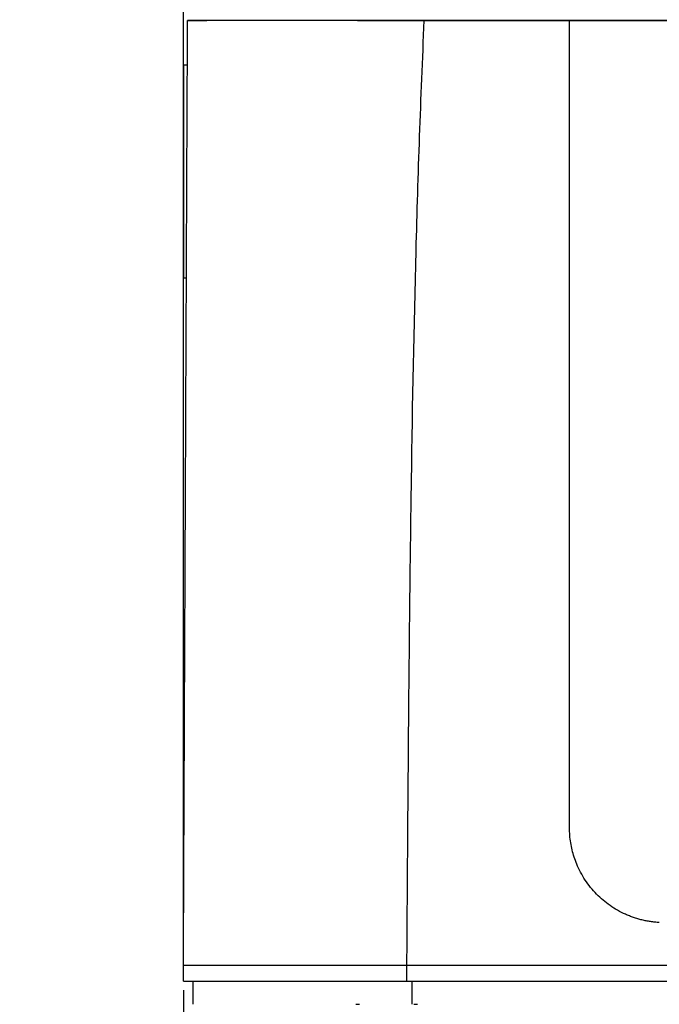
# Model space of a CAD drawing. Header units: millimetres. Extents: x 0 to 864, y 0 to 559.
# Tile 9 of 56: x 92 to 125, y 172 to 223. Entities that reach past the tile are written whole.
import ezdxf

# ---------------------------------------------------------------- set-up
doc = ezdxf.new("R2010")
doc.units = ezdxf.units.MM
doc.layers.add('DIMENSIONS', color=140, linetype='Continuous', lineweight=25)
doc.styles.add('SLDTEXTSTYLE0', font='TXT', dxfattribs={"width": 0.75})
doc.dimstyles.new('SLDDIMSTYLE0', dxfattribs={"dimtxt": 6, "dimasz": 6, "dimexe": 0, "dimexo": 0.0625, "dimgap": 1.5, "dimtad": 0, "dimtih": 1, "dimtoh": 1, "dimdec": 1, "dimrnd": 1e-09, "dimzin": 4, "dimdsep": 46, "dimtxsty": 'SLDTEXTSTYLE0', "dimsah": 1, "dimcen": 0.09, "dimadec": 0, "dimazin": 1, "dimtfac": 1, "dimtdec": 1, "dimtofl": 0, "dimtmove": 0, "dimatfit": 3, "dimfxl": 0, "dimfrac": 2, "dimtolj": 1, "dimtzin": 12, "dimarcsym": 0})
doc.dimstyles.new('SLDDIMSTYLE2', dxfattribs={"dimtxt": 6, "dimasz": 6, "dimexe": 0, "dimexo": 0.0625, "dimgap": 1.5, "dimtad": 0, "dimtih": 1, "dimtoh": 1, "dimdec": 1, "dimrnd": 1e-09, "dimzin": 12, "dimdsep": 46, "dimtxsty": 'SLDTEXTSTYLE0', "dimsah": 1, "dimcen": 0.09, "dimadec": 0, "dimazin": 3, "dimtfac": 1, "dimtdec": 1, "dimtmove": 0, "dimatfit": 0, "dimfxl": 0, "dimfrac": 2, "dimtolj": 1, "dimtzin": 12, "dimarcsym": 0})

# ---------------------------------------------------------------- blocks, each defined once
blk = doc.blocks.new('_D')
at = {"layer": 'DIMENSIONS'}
for p, q in [((100.536, 232.223), (73.048, 232.223)), ((76.223, 232.223), (76.223, 194.583)), ((68.465, 185.606), (66.636, 185.606)), ((66.636, 185.606), (66.636, 176.081)), ((83.981, 185.606), (85.809, 185.606)), ((85.809, 185.606), (85.809, 176.081)), ((66.636, 176.081), (68.465, 176.081)), ((85.809, 176.081), (83.981, 176.081)), ((76.223, 137.223), (76.223, 174.863)), ((115.479, 137.223), (73.048, 137.223))]:
    blk.add_line(p, q, dxfattribs=at)
for points in [[(76.223, 232.223), (75.3, 226.223), (77.146, 226.223)], [(76.223, 137.223), (77.146, 143.223), (75.3, 143.223)]]:
    blk.add_solid(points, dxfattribs=at)
at = {"layer": 'DIMENSIONS', "char_height": 6, "attachment_point": 1, "style": 'SLDTEXTSTYLE0'}
for s, insert in [('95.0', (68.465, 194.559)), ('3.74', (68.465, 183.816))]:
    blk.add_mtext(s, dxfattribs=dict(at, insert=insert))
blk = doc.blocks.new('_D_2')
at = {"layer": 'DIMENSIONS'}
for p, q in [((103.149, 289.223), (43.656, 289.223)), ((46.831, 289.223), (46.831, 223.083)), ((39.073, 214.106), (37.245, 214.106)), ((37.245, 214.106), (37.245, 204.581)), ((54.59, 214.106), (56.418, 214.106)), ((56.418, 214.106), (56.418, 204.581)), ((37.245, 204.581), (39.073, 204.581)), ((56.418, 204.581), (54.59, 204.581)), ((46.831, 137.223), (46.831, 203.363)), ((115.479, 137.223), (43.656, 137.223))]:
    blk.add_line(p, q, dxfattribs=at)
for points in [[(46.831, 289.223), (45.908, 283.223), (47.754, 283.223)], [(46.831, 137.223), (47.754, 143.223), (45.908, 143.223)]]:
    blk.add_solid(points, dxfattribs=at)
at = {"layer": 'DIMENSIONS', "char_height": 6, "attachment_point": 1, "style": 'SLDTEXTSTYLE0'}
for s, insert in [('152.0', (36.856, 223.059)), ('5.98', (39.073, 212.316))]:
    blk.add_mtext(s, dxfattribs=dict(at, insert=insert))
blk = doc.blocks.new('_D_3')
at = {"layer": 'DIMENSIONS'}
for p, q in [((100.64, 172.453), (100.64, 111.398)), ((202.64, 172.453), (202.64, 111.398)), ((143.882, 115.456), (142.053, 115.456)), ((142.053, 115.456), (142.053, 105.931)), ((159.398, 115.456), (161.226, 115.456)), ((161.226, 115.456), (161.226, 105.931)), ((100.64, 114.573), (139.009, 114.573)), ((202.64, 114.573), (164.271, 114.573)), ((142.053, 105.931), (143.882, 105.931)), ((161.226, 105.931), (159.398, 105.931))]:
    blk.add_line(p, q, dxfattribs=at)
for points in [[(100.64, 114.573), (106.64, 113.65), (106.64, 115.496)], [(202.64, 114.573), (196.64, 115.496), (196.64, 113.65)]]:
    blk.add_solid(points, dxfattribs=at)
at = {"layer": 'DIMENSIONS', "char_height": 6, "attachment_point": 1, "style": 'SLDTEXTSTYLE0'}
for s, insert in [('102.0', (141.665, 124.409)), ('4.02', (143.882, 113.666))]:
    blk.add_mtext(s, dxfattribs=dict(at, insert=insert))
blk = doc.blocks.new('_D_6')
at = {"layer": 'DIMENSIONS'}
for p, q in [((100.64, 174.993), (100.64, 314.552)), ((101.719, 282.293), (101.719, 314.552)), ((67.918, 312.26), (66.09, 312.26)), ((66.09, 312.26), (66.09, 302.735)), ((83.435, 312.26), (85.263, 312.26)), ((85.263, 312.26), (85.263, 302.735)), ((100.64, 311.377), (88.307, 311.377)), ((101.719, 311.377), (113.257, 311.377)), ((66.09, 302.735), (67.918, 302.735)), ((85.263, 302.735), (83.435, 302.735))]:
    blk.add_line(p, q, dxfattribs=at)
for points in [[(100.64, 311.377), (94.64, 312.3), (94.64, 310.454)], [(101.719, 311.377), (107.719, 310.454), (107.719, 312.3)]]:
    blk.add_solid(points, dxfattribs=at)
at = {"layer": 'DIMENSIONS', "char_height": 6, "attachment_point": 1, "style": 'SLDTEXTSTYLE0'}
for s, insert in [('1.1', (70.135, 321.213)), ('0.04', (67.918, 310.469))]:
    blk.add_mtext(s, dxfattribs=dict(at, insert=insert))

msp = doc.modelspace()

# ---------------------------------------------------------------- linework, layer by layer
for p, q in [((109.638, 222.623), (147.887, 222.623)), ((100.843, 220.323), (100.64, 220.323)), ((100.64, 220.323), (100.64, 209.323)), ((100.64, 209.323), (100.795, 209.323)), ((100.64, 172.923), (100.64, 173.723)), ((112.2, 172.923), (112.2, 173.723)), ((101.14, 171.723), (101.14, 172.923)), ((112.462, 172.923), (112.462, 171.723)), ((112.559, 171.723), (112.74, 171.723))]:
    msp.add_line(p, q)
for points, knots in [([(100.64, 173.723), (100.644, 174.577), (100.651, 176.264), (100.662, 178.763), (100.672, 181.198), (100.683, 183.569), (100.699, 187.169), (100.719, 191.947), (100.746, 197.996), (100.772, 204.014), (100.794, 209.106), (100.812, 213.203), (100.826, 216.337), (100.84, 219.479), (100.849, 221.574), (100.853, 222.623)], [0, 0, 0, 0, 0.0523014, 0.1032991, 0.1529937, 0.2013863, 0.2484776, 0.3734813, 0.4940355, 0.6191354, 0.7425466, 0.8066246, 0.8708896, 0.9353465, 1, 1, 1, 1]), ([(105.766, 222.623), (104.89, 222.623), (104.121, 222.623), (103.133, 222.623), (102.831, 222.623), (102.286, 222.623), (102.044, 222.623), (101.427, 222.623), (101.157, 222.623), (100.939, 222.623), (100.897, 222.623), (100.854, 222.623), (100.853, 222.623), (100.853, 222.623)], [0, 0, 0, 0, 0.25, 0.25, 0.375, 0.375, 0.5, 0.5, 0.75, 0.75, 0.875, 0.875, 1, 1, 1, 1]), ([(100.853, 222.623), (100.853, 222.623), (100.855, 222.623), (100.931, 222.623), (101.004, 222.623), (101.127, 222.623)], [0, 0, 0, 0, 0.5, 0.5, 1, 1, 1, 1]), ([(112.2, 173.723), (112.23, 178.216), (112.261, 182.506), (112.334, 190.836), (112.378, 194.877), (112.496, 202.847), (112.572, 206.777), (112.781, 214.655), (112.916, 218.603), (113.099, 222.623)], [0, 0, 0, 0, 0.25, 0.25, 0.5, 0.5, 0.75, 0.75, 1, 1, 1, 1]), ([(120.613, 180.851), (120.613, 181.54), (120.612, 182.907), (120.612, 184.941), (120.611, 186.944), (120.611, 188.915), (120.611, 190.855), (120.611, 192.765), (120.612, 194.646), (120.612, 196.498), (120.613, 198.322), (120.613, 200.118), (120.614, 201.887), (120.615, 203.629), (120.615, 205.345), (120.616, 207.036), (120.617, 208.701), (120.617, 210.341), (120.617, 211.957), (120.618, 213.549), (120.618, 215.118), (120.617, 216.663), (120.617, 218.185), (120.616, 219.684), (120.615, 221.161), (120.613, 222.138), (120.613, 222.623)], [0, 0, 0, 0, 0.049237, 0.097701, 0.145411, 0.192384, 0.238639, 0.284193, 0.329061, 0.373261, 0.416807, 0.459713, 0.501993, 0.543662, 0.584731, 0.625212, 0.665118, 0.704459, 0.743246, 0.781488, 0.819196, 0.856377, 0.89304, 0.929194, 0.964845, 1, 1, 1, 1]), ([(182.613, 222.622), (180.13, 222.622), (177.618, 222.622), (172.545, 222.622), (169.985, 222.622), (164.811, 222.622), (162.199, 222.622), (158.239, 222.622), (156.911, 222.622), (154.265, 222.622), (152.945, 222.622), (148.991, 222.622), (146.364, 222.622), (141.132, 222.623), (138.527, 222.623), (134.638, 222.623), (133.344, 222.623), (130.762, 222.623), (129.472, 222.623), (125.628, 222.623), (123.1, 222.623), (120.613, 222.623)], [0, 0, 0, 0, 0.125, 0.125, 0.25, 0.25, 0.375, 0.375, 0.4375, 0.4375, 0.5, 0.5, 0.625, 0.625, 0.75, 0.75, 0.8125, 0.8125, 0.875, 0.875, 1, 1, 1, 1]), ([(125.256, 175.957), (125.18, 175.962), (125.028, 175.972), (124.802, 176), (124.579, 176.038), (124.358, 176.086), (124.14, 176.144), (123.925, 176.213), (123.712, 176.292), (123.292, 176.469), (122.694, 176.806), (121.989, 177.405), (121.4, 178.129), (121.044, 178.803), (120.847, 179.338), (120.742, 179.708), (120.668, 180.084), (120.622, 180.465), (120.616, 180.722), (120.613, 180.851)], [0, 0, 0, 0, 0.031506, 0.062828, 0.094024, 0.125152, 0.156271, 0.18744, 0.218717, 0.25016, 0.375773, 0.499994, 0.625876, 0.749865, 0.800602, 0.850633, 0.900306, 0.949976, 1, 1, 1, 1]), ([(112.2, 173.723), (111.359, 173.723), (110.528, 173.723), (108.898, 173.723), (108.099, 173.723), (106.57, 173.723), (105.839, 173.723), (104.491, 173.723), (103.874, 173.723), (102.792, 173.723), (102.329, 173.723), (101.577, 173.723), (101.29, 173.723), (100.883, 173.723), (100.765, 173.723), (100.643, 173.723), (100.64, 173.723), (100.64, 173.723)], [0, 0, 0, 0, 0.125, 0.125, 0.25, 0.25, 0.375, 0.375, 0.5, 0.5, 0.625, 0.625, 0.75, 0.75, 0.875, 0.875, 1, 1, 1, 1]), ([(100.64, 172.923), (100.64, 172.923), (100.643, 172.923), (100.765, 172.923), (100.883, 172.923), (101.29, 172.923), (101.577, 172.923), (102.329, 172.923), (102.792, 172.923), (103.874, 172.923), (104.491, 172.923), (105.839, 172.923), (106.57, 172.923), (108.099, 172.923), (108.898, 172.923), (110.528, 172.923), (111.359, 172.923), (112.2, 172.923)], [0, 0, 0, 0, 0.125, 0.125, 0.25, 0.25, 0.375, 0.375, 0.5, 0.5, 0.625, 0.625, 0.75, 0.75, 0.875, 0.875, 1, 1, 1, 1]), ([(109.559, 171.723), (109.566, 171.723), (109.727, 171.723), (109.734, 171.723), (109.74, 171.723)], [0, 0, 0, 0, 0.044392, 1, 1, 1, 1])]:
    msp.add_open_spline(points, degree=3, knots=knots)
for points in [[(101.127, 222.623), (101.293, 222.623), (101.539, 222.623), (101.848, 222.623)], [(106.553, 222.623), (106.283, 222.623), (106.02, 222.623), (105.766, 222.623)], [(110.361, 222.623), (108.979, 222.623), (107.704, 222.623), (106.553, 222.623)], [(112.608, 222.623), (111.842, 222.623), (111.09, 222.623), (110.361, 222.623)], [(113.099, 222.623), (112.935, 222.623), (112.771, 222.623), (112.608, 222.623)], [(120.613, 222.623), (118.043, 222.623), (115.535, 222.623), (113.099, 222.623)], [(151.64, 173.723), (138.223, 173.723), (124.155, 173.723), (112.2, 173.723)], [(112.2, 172.923), (124.155, 172.923), (138.223, 172.923), (151.64, 172.923)]]:
    msp.add_open_spline(points, degree=3)

# ---------------------------------------------------------------- dimensions: what is measured, and where the dimension line sits
at = {"layer": 'DIMENSIONS'}
for base, p1, p2, angle, dimstyle, picture, middle in [((101.719, 311.377), (100.64, 173.723), (101.719, 281.023), 360, 'SLDDIMSTYLE2', '_D_6', (75.676, 311.377)), ((46.831, 137.223), (104.419, 289.223), (116.749, 137.223), 90, 'SLDDIMSTYLE0', '_D_2', (46.831, 213.223)), ((76.223, 232.223), (116.749, 137.223), (101.806, 232.223), 90, 'SLDDIMSTYLE0', '_D', (76.223, 184.723)), ((202.64, 114.573), (100.64, 173.723), (202.64, 173.723), 0, 'SLDDIMSTYLE0', '_D_3', (151.64, 114.573))]:
    dim = msp.add_linear_dim(base=base, p1=p1, p2=p2, angle=angle, dimstyle=dimstyle, dxfattribs=at)
    dim.commit()
    dim.dimension.update_dxf_attribs({"geometry": picture, "text_midpoint": middle, "dimtype": 160})

doc.saveas('drawing.dxf')
